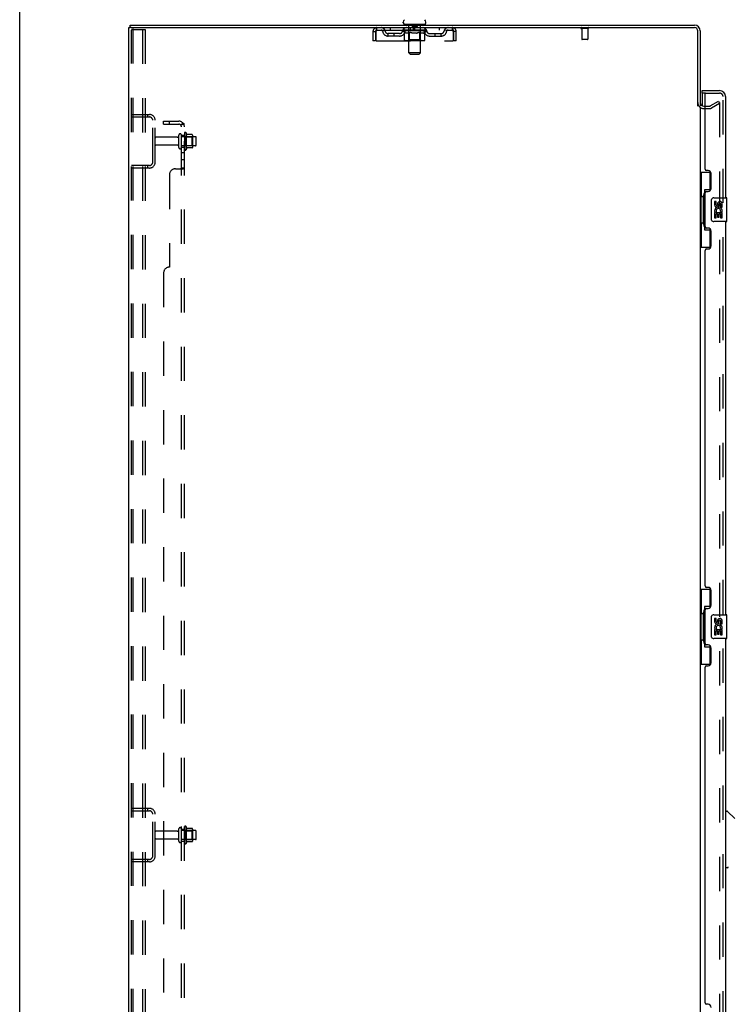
# Model space of a CAD drawing. Header units: inches. Extents: x 0 to 262, y 0 to 169.
# Tile 5 of 74: x 0 to 30, y 80 to 122. Entities that reach past the tile are written whole.
import ezdxf

# ---------------------------------------------------------------- set-up
doc = ezdxf.new("R2010")
doc.units = ezdxf.units.IN
doc.header["$LTSCALE"] = 14.384615
doc.header["$MEASUREMENT"] = 0
doc.linetypes.add('HIDDEN', pattern=[0.2, 0.1, -0.1])
doc.layers.get('0').update_dxf_attribs({"linetype": 'CONTINUOUS'})
for name, color, linetype in [('DEFAULT_2', 8, 'HIDDEN'), ('LEFTHAND_DOOR_ASSEMBLY', 7, 'CONTINUOUS'), ('RIGHTHAND_DOOR_ASSEMBLY', 7, 'CONTINUOUS'), ('SUBPANEL', 7, 'CONTINUOUS'), ('WITNESSMARKS', 7, 'CONTINUOUS')]:
    doc.layers.add(name, color=color, linetype=linetype)

msp = doc.modelspace()

# ---------------------------------------------------------------- linework, layer by layer
at = {"color": 7, "linetype": 'Continuous'}
for p, q in [((0, 0), (0, 169.231)), ((4.641, 121.254), (4.641, 121.358)), ((4.679, 121.254), (4.646, 121.254)), ((16.114, 121.448), (16.114, 121.486)), ((16.152, 121.388), (16.152, 121.358)), ((17.027, 121.388), (16.152, 121.388)), ((17.027, 121.388), (17.027, 121.358)), ((17.064, 121.448), (17.064, 121.486))]:
    msp.add_line(p, q, dxfattribs=at)
at = {"color": 3, "linetype": 'Continuous'}
for p, q in [((4.589, 53.462), (4.589, 121.254)), ((4.589, 121.254), (4.646, 121.254)), ((4.641, 121.358), (28.343, 121.358)), ((4.679, 121.254), (28.343, 121.254)), ((28.485, 117.951), (28.485, 121.112)), ((28.589, 121.112), (28.589, 117.962)), ((28.589, 117.91), (28.589, 56.806)), ((28.732, 117.962), (28.793, 117.962))]:
    msp.add_line(p, q, dxfattribs=at)
at = {"color": 7, "linetype": 'Continuous'}
for centre, radius, start, end in [((16.239, 121.486), 0.125, 126.7414, 180), ((16.939, 121.486), 0.125, 0, 53.2586), ((16.174, 121.448), 0.06, 180, 270), ((17.004, 121.448), 0.06, 270, 360)]:
    msp.add_arc(centre, radius, start, end, dxfattribs=at)
at = {"color": 3, "linetype": 'Continuous'}
for centre, radius, start, end in [((28.343, 121.112), 0.246, 0, 90), ((28.343, 121.112), 0.142, 0, 90), ((28.732, 118.105), 0.142, 180, 270)]:
    msp.add_arc(centre, radius, start, end, dxfattribs=at)
at = {"layer": 'DEFAULT_2', "color": 8, "linetype": 'HIDDEN'}
for p, q in [((4.693, 53.576), (4.693, 121.141)), ((4.788, 121.171), (4.715, 121.171)), ((4.767, 53.576), (4.767, 121.141)), ((4.788, 121.171), (5.269, 121.171)), ((5.165, 121.171), (5.165, 53.546)), ((5.269, 121.171), (5.269, 53.546)), ((15.006, 121.15), (15.006, 121.254)), ((15.006, 121.15), (18.172, 121.15)), ((15.558, 121.254), (15.558, 121.15)), ((16.083, 121.113), (16.083, 121.15)), ((16.163, 121.057), (16.083, 121.113)), ((17.096, 121.113), (16.083, 121.113)), ((16.091, 121.145), (16.091, 121.15)), ((16.098, 121.142), (16.098, 121.145)), ((16.098, 121.142), (17.081, 121.142)), ((16.105, 121.142), (16.105, 121.145)), ((16.106, 121.142), (16.106, 121.145)), ((16.114, 121.145), (16.114, 121.15)), ((16.127, 121.142), (16.127, 121.145)), ((16.128, 121.142), (16.128, 121.145)), ((16.151, 121.145), (16.151, 121.15)), ((16.152, 121.15), (16.152, 121.254)), ((16.163, 121.142), (16.163, 121.145)), ((16.165, 121.142), (16.165, 121.145)), ((16.328, 121.145), (16.167, 121.145)), ((16.202, 121.145), (16.202, 121.15)), ((16.203, 121.142), (16.203, 121.145)), ((16.203, 121.142), (16.203, 121.145)), ((16.206, 121.142), (16.206, 121.145)), ((16.212, 121.142), (16.212, 121.145)), ((16.212, 121.142), (16.212, 121.145)), ((16.214, 121.142), (16.214, 121.145)), ((16.217, 121.142), (16.217, 121.145)), ((16.22, 121.142), (16.22, 121.145)), ((16.232, 121.142), (16.232, 121.145)), ((16.246, 121.142), (16.246, 121.145)), ((16.247, 121.142), (16.247, 121.147)), ((16.263, 121.142), (16.263, 121.145)), ((16.264, 121.145), (16.264, 121.15)), ((16.272, 121.142), (16.272, 121.145)), ((16.275, 121.142), (16.275, 121.145)), ((16.283, 121.142), (16.283, 121.145)), ((16.292, 121.142), (16.292, 121.148)), ((16.304, 121.142), (16.304, 121.145)), ((16.306, 121.142), (16.306, 121.145)), ((16.328, 121.142), (16.328, 121.145)), ((16.332, 121.388), (16.332, 121.358)), ((16.382, 121.145), (16.332, 121.145)), ((16.336, 121.145), (16.336, 121.15)), ((16.339, 120.736), (16.339, 121.11)), ((16.34, 120.198), (16.34, 121.358)), ((16.342, 121.142), (16.342, 121.145)), ((16.346, 121.142), (16.346, 121.145)), ((16.35, 121.142), (16.35, 121.149)), ((16.354, 121.142), (16.354, 121.145)), ((16.362, 121.142), (16.362, 121.145)), ((16.382, 121.142), (16.382, 121.145)), ((16.442, 121.145), (16.394, 121.145)), ((16.411, 121.142), (16.411, 121.145)), ((16.416, 121.145), (16.416, 121.15)), ((16.419, 121.142), (16.419, 121.145)), ((16.421, 121.142), (16.421, 121.15)), ((16.423, 121.142), (16.423, 121.145)), ((16.429, 121.142), (16.429, 121.145)), ((16.442, 121.142), (16.442, 121.145)), ((16.506, 121.145), (16.462, 121.145)), ((16.473, 121.142), (16.473, 121.145)), ((16.484, 121.378), (16.484, 121.298)), ((16.684, 121.288), (16.494, 121.288)), ((16.498, 121.145), (16.589, 121.15)), ((16.502, 121.145), (16.502, 121.15)), ((16.502, 121.145), (16.502, 121.15)), ((16.502, 121.15), (16.502, 121.15)), ((16.502, 121.142), (16.502, 121.145)), ((16.505, 121.142), (16.505, 121.145)), ((16.506, 121.142), (16.506, 121.145)), ((16.506, 121.142), (16.506, 121.145)), ((16.573, 121.145), (16.534, 121.145)), ((16.539, 121.142), (16.539, 121.145)), ((16.573, 121.142), (16.573, 121.145)), ((16.587, 121.145), (16.587, 121.145)), ((16.587, 121.142), (16.587, 121.145)), ((16.587, 121.142), (16.587, 121.145)), ((16.589, 121.145), (16.589, 121.15)), ((16.589, 121.15), (16.681, 121.145)), ((16.592, 121.142), (16.592, 121.145)), ((16.592, 121.142), (16.592, 121.145)), ((16.592, 121.145), (16.592, 121.145)), ((16.606, 121.142), (16.606, 121.145)), ((16.606, 121.145), (16.645, 121.145)), ((16.64, 121.142), (16.64, 121.145)), ((16.673, 121.142), (16.673, 121.145)), ((16.673, 121.142), (16.673, 121.145)), ((16.673, 121.145), (16.717, 121.145)), ((16.674, 121.142), (16.674, 121.145)), ((16.677, 121.145), (16.677, 121.15)), ((16.677, 121.145), (16.677, 121.15)), ((16.677, 121.15), (16.677, 121.15)), ((16.677, 121.142), (16.677, 121.145)), ((16.694, 121.378), (16.694, 121.298)), ((16.706, 121.142), (16.706, 121.145)), ((16.737, 121.142), (16.737, 121.145)), ((16.737, 121.145), (16.785, 121.145)), ((16.75, 121.142), (16.75, 121.145)), ((16.756, 121.142), (16.756, 121.145)), ((16.758, 121.142), (16.758, 121.15)), ((16.76, 121.142), (16.76, 121.145)), ((16.763, 121.145), (16.763, 121.15)), ((16.768, 121.142), (16.768, 121.145)), ((16.797, 121.142), (16.797, 121.145)), ((16.797, 121.145), (16.847, 121.145)), ((16.817, 121.142), (16.817, 121.145)), ((16.825, 121.142), (16.825, 121.145)), ((16.829, 121.142), (16.829, 121.149)), ((16.833, 121.142), (16.833, 121.145)), ((16.837, 121.142), (16.837, 121.145)), ((16.838, 120.198), (16.838, 121.358)), ((16.839, 120.736), (16.839, 121.11)), ((16.843, 121.145), (16.843, 121.15)), ((16.847, 121.388), (16.847, 121.358)), ((16.851, 121.142), (16.851, 121.145)), ((16.851, 121.145), (17.096, 121.145)), ((16.873, 121.142), (16.873, 121.145)), ((16.875, 121.142), (16.875, 121.145)), ((16.887, 121.142), (16.887, 121.148)), ((16.896, 121.142), (16.896, 121.145)), ((16.904, 121.142), (16.904, 121.145)), ((16.907, 121.142), (16.907, 121.145)), ((16.915, 121.145), (16.915, 121.15)), ((16.916, 121.142), (16.916, 121.145)), ((16.932, 121.142), (16.932, 121.147)), ((16.933, 121.142), (16.933, 121.145)), ((16.947, 121.142), (16.947, 121.145)), ((16.959, 121.142), (16.959, 121.145)), ((16.962, 121.142), (16.962, 121.145)), ((16.965, 121.142), (16.965, 121.145)), ((16.967, 121.142), (16.967, 121.145)), ((16.967, 121.142), (16.967, 121.145)), ((16.973, 121.142), (16.973, 121.145)), ((16.976, 121.142), (16.976, 121.145)), ((16.976, 121.142), (16.976, 121.145)), ((16.977, 121.145), (16.977, 121.15)), ((16.999, 121.147), (17.095, 121.148)), ((16.999, 121.145), (16.999, 121.147)), ((17.014, 121.142), (17.014, 121.145)), ((17.016, 121.142), (17.016, 121.145)), ((17.018, 121.059), (17.096, 121.113)), ((17.027, 121.15), (17.027, 121.254)), ((17.028, 121.145), (17.028, 121.15)), ((17.051, 121.142), (17.051, 121.145)), ((17.052, 121.142), (17.052, 121.145)), ((17.065, 121.145), (17.065, 121.15)), ((17.073, 121.142), (17.073, 121.145)), ((17.074, 121.142), (17.074, 121.145)), ((17.081, 121.142), (17.081, 121.145)), ((17.088, 121.145), (17.088, 121.15)), ((17.095, 121.145), (17.095, 121.148)), ((17.096, 121.113), (17.096, 121.145)), ((17.621, 121.254), (17.621, 121.15)), ((18.172, 121.254), (18.172, 121.15)), ((23.877, 121.211), (23.593, 121.211)), ((23.611, 121.211), (23.611, 120.764)), ((23.859, 121.211), (23.859, 120.764)), ((14.839, 121.087), (14.839, 120.692)), ((14.839, 121.087), (14.943, 121.087)), ((14.943, 120.692), (14.839, 120.692)), ((14.943, 121.087), (14.943, 120.692)), ((14.973, 120.692), (14.973, 121.087)), ((14.973, 120.692), (18.205, 120.692)), ((15.475, 120.899), (15.475, 121.003)), ((15.958, 121.003), (15.475, 121.003)), ((15.958, 120.899), (15.475, 120.899)), ((15.725, 120.899), (15.725, 121.003)), ((16.163, 120.733), (16.163, 121.057)), ((16.163, 121.057), (16.174, 121.05)), ((16.185, 121.043), (16.174, 121.05)), ((16.196, 121.037), (16.185, 121.043)), ((16.207, 121.032), (16.196, 121.037)), ((16.984, 120.704), (16.197, 120.704)), ((16.217, 121.027), (16.206, 121.032)), ((16.228, 121.024), (16.217, 121.027)), ((16.311, 121.024), (16.228, 121.024)), ((16.339, 120.736), (16.308, 120.704)), ((16.311, 121.024), (16.322, 121.027)), ((16.333, 121.032), (16.322, 121.027)), ((16.343, 121.037), (16.332, 121.032)), ((16.839, 120.736), (16.339, 120.736)), ((16.354, 121.043), (16.343, 121.037)), ((16.365, 121.05), (16.354, 121.043)), ((16.377, 121.058), (16.365, 121.05)), ((16.377, 120.733), (16.377, 121.058)), ((16.377, 121.058), (16.4, 121.05)), ((16.379, 120.718), (16.378, 120.721)), ((16.381, 120.715), (16.379, 120.718)), ((16.386, 120.707), (16.384, 120.709)), ((16.39, 120.705), (16.388, 120.706)), ((16.392, 120.704), (16.39, 120.705)), ((16.394, 120.704), (16.392, 120.704)), ((16.422, 121.043), (16.399, 121.05)), ((16.445, 121.037), (16.422, 121.043)), ((16.467, 121.032), (16.444, 121.037)), ((16.489, 121.027), (16.466, 121.032)), ((16.51, 121.024), (16.488, 121.027)), ((16.669, 121.024), (16.51, 121.024)), ((16.669, 121.024), (16.691, 121.027)), ((16.713, 121.032), (16.691, 121.027)), ((16.736, 121.037), (16.713, 121.032)), ((16.758, 121.043), (16.735, 121.037)), ((16.781, 121.05), (16.758, 121.043)), ((16.804, 121.058), (16.781, 121.05)), ((16.804, 120.733), (16.804, 121.058)), ((16.804, 121.058), (16.816, 121.05)), ((16.828, 121.043), (16.816, 121.05)), ((16.84, 121.037), (16.828, 121.043)), ((16.851, 121.032), (16.839, 121.037)), ((16.839, 120.736), (16.871, 120.704)), ((16.862, 121.027), (16.851, 121.032)), ((16.874, 121.024), (16.862, 121.027)), ((16.949, 121.024), (16.874, 121.024)), ((16.949, 121.024), (16.96, 121.027)), ((16.972, 121.032), (16.96, 121.027)), ((16.983, 121.037), (16.971, 121.032)), ((16.995, 121.043), (16.983, 121.037)), ((17.006, 121.051), (16.994, 121.043)), ((17.018, 121.059), (17.006, 121.051)), ((17.018, 120.733), (17.018, 121.059)), ((17.221, 121.003), (17.704, 121.003)), ((17.221, 120.899), (17.704, 120.899)), ((17.454, 120.899), (17.454, 121.003)), ((17.704, 120.899), (17.704, 121.003)), ((18.205, 121.087), (18.205, 120.692)), ((18.235, 120.692), (18.235, 121.087)), ((18.339, 121.087), (18.235, 121.087)), ((18.339, 120.692), (18.235, 120.692)), ((18.339, 120.692), (18.339, 121.087)), ((23.849, 120.754), (23.621, 120.754)), ((16.4, 120.138), (16.34, 120.198)), ((16.838, 120.198), (16.34, 120.198)), ((16.4, 120.138), (16.778, 120.138)), ((16.778, 120.138), (16.838, 120.198)), ((28.732, 117.858), (28.994, 117.858)), ((28.793, 117.962), (28.994, 117.962)), ((29.01, 117.967), (29.35, 118.163)), ((29.402, 118.073), (29.062, 117.876)), ((29.35, 118.163), (29.402, 118.073)), ((29.402, 118.093), (29.402, 56.624)), ((4.693, 117.608), (5.447, 117.608)), ((4.693, 117.504), (5.447, 117.504)), ((5.366, 117.608), (5.366, 117.504)), ((5.589, 115.605), (5.589, 117.362)), ((5.693, 115.605), (5.693, 117.362)), ((6.621, 116.648), (5.723, 116.648)), ((6.683, 116.226), (6.683, 116.741)), ((6.793, 116.226), (6.793, 116.741)), ((7.388, 116.671), (6.793, 116.671)), ((6.918, 116.817), (6.918, 116.149)), ((6.938, 116.667), (6.918, 116.687)), ((6.938, 116.667), (6.938, 116.3)), ((6.938, 116.667), (7.234, 116.667)), ((6.988, 116.839), (6.988, 116.127)), ((7.244, 116.761), (7.016, 116.761)), ((7.234, 116.667), (7.254, 116.687)), ((7.234, 116.667), (7.234, 116.3)), ((7.254, 116.739), (7.254, 116.228)), ((7.418, 116.326), (7.418, 116.641)), ((6.621, 116.318), (5.723, 116.318)), ((7.388, 116.296), (6.793, 116.296)), ((6.938, 116.3), (6.918, 116.28)), ((6.938, 116.3), (7.234, 116.3)), ((7.244, 116.206), (7.016, 116.206)), ((7.234, 116.3), (7.254, 116.28)), ((5.447, 115.462), (4.693, 115.462)), ((5.447, 115.358), (4.693, 115.358)), ((5.366, 115.462), (5.366, 115.358)), ((4.693, 88.483), (5.447, 88.483)), ((5.366, 88.483), (5.366, 88.379)), ((4.693, 88.379), (5.447, 88.379)), ((5.589, 86.48), (5.589, 88.237)), ((5.693, 86.48), (5.693, 88.237)), ((6.918, 87.692), (6.918, 87.024)), ((6.988, 87.714), (6.988, 87.002)), ((7.244, 87.636), (7.016, 87.636)), ((6.621, 87.523), (5.723, 87.523)), ((6.683, 87.101), (6.683, 87.616)), ((6.793, 87.101), (6.793, 87.616)), ((7.388, 87.546), (6.793, 87.546)), ((6.938, 87.542), (6.918, 87.562)), ((6.938, 87.542), (6.938, 87.175)), ((6.938, 87.542), (7.234, 87.542)), ((7.234, 87.542), (7.254, 87.562)), ((7.234, 87.542), (7.234, 87.175)), ((7.254, 87.614), (7.254, 87.103)), ((7.418, 87.201), (7.418, 87.516)), ((6.621, 87.193), (5.723, 87.193)), ((7.388, 87.171), (6.793, 87.171)), ((6.938, 87.175), (6.918, 87.155)), ((6.938, 87.175), (7.234, 87.175)), ((7.244, 87.081), (7.016, 87.081)), ((7.234, 87.175), (7.254, 87.155)), ((5.447, 86.337), (4.693, 86.337)), ((5.447, 86.233), (4.693, 86.233)), ((5.366, 86.337), (5.366, 86.233))]:
    msp.add_line(p, q, dxfattribs=at)
for points in [[(4.715, 121.171), (4.709, 121.169), (4.704, 121.167), (4.7, 121.162), (4.696, 121.156), (4.694, 121.149), (4.693, 121.141)], [(4.788, 121.171), (4.783, 121.169), (4.778, 121.167), (4.773, 121.162), (4.77, 121.156), (4.768, 121.149), (4.767, 121.141)], [(14.973, 121.087), (14.976, 121.106), (14.978, 121.124), (14.981, 121.142), (14.983, 121.16), (14.985, 121.176), (14.988, 121.191), (14.99, 121.205), (14.992, 121.218), (14.995, 121.229), (14.997, 121.238), (14.999, 121.245), (15.002, 121.25), (15.004, 121.253), (15.006, 121.254)], [(14.973, 121.087), (14.976, 121.094), (14.978, 121.101), (14.981, 121.108), (14.983, 121.114), (14.985, 121.121), (14.988, 121.126), (14.99, 121.132), (14.992, 121.136), (14.995, 121.14), (14.997, 121.144), (14.999, 121.147), (15.002, 121.149), (15.004, 121.15), (15.006, 121.15)], [(18.172, 121.254), (18.175, 121.253), (18.177, 121.25), (18.18, 121.245), (18.182, 121.238), (18.184, 121.229), (18.187, 121.218), (18.189, 121.205), (18.191, 121.191), (18.194, 121.176), (18.196, 121.16), (18.198, 121.142), (18.201, 121.124), (18.203, 121.106), (18.205, 121.087)], [(18.172, 121.15), (18.175, 121.15), (18.177, 121.149), (18.18, 121.147), (18.182, 121.144), (18.184, 121.14), (18.187, 121.136), (18.189, 121.132), (18.191, 121.126), (18.194, 121.121), (18.196, 121.114), (18.198, 121.108), (18.201, 121.101), (18.203, 121.094), (18.205, 121.087)], [(16.197, 120.704), (16.193, 120.704), (16.189, 120.705), (16.185, 120.706), (16.181, 120.707), (16.177, 120.709), (16.174, 120.712), (16.171, 120.715), (16.168, 120.718), (16.166, 120.721), (16.164, 120.725), (16.163, 120.729), (16.163, 120.733)], [(16.377, 120.725), (16.377, 120.729), (16.377, 120.733)], [(16.378, 120.721), (16.377, 120.725), (16.377, 120.729), (16.377, 120.733)], [(16.388, 120.706), (16.386, 120.707), (16.384, 120.709), (16.382, 120.712), (16.381, 120.715)], [(16.787, 120.704), (16.789, 120.704), (16.791, 120.705), (16.793, 120.706), (16.795, 120.707), (16.797, 120.709), (16.799, 120.712), (16.8, 120.715), (16.802, 120.718), (16.803, 120.721), (16.804, 120.725), (16.804, 120.729), (16.804, 120.733)], [(16.984, 120.704), (16.988, 120.704), (16.992, 120.705), (16.996, 120.706), (17, 120.707), (17.004, 120.709), (17.007, 120.712), (17.01, 120.715), (17.013, 120.718), (17.015, 120.721), (17.017, 120.725), (17.018, 120.729), (17.018, 120.733)], [(29.385, 118.113), (29.384, 118.113), (29.383, 118.112), (29.381, 118.112), (29.379, 118.111), (29.377, 118.11)], [(29.388, 118.112), (29.386, 118.112), (29.385, 118.113)], [(29.388, 118.112), (29.39, 118.112), (29.392, 118.111), (29.394, 118.11), (29.395, 118.108), (29.397, 118.107), (29.398, 118.105), (29.399, 118.103), (29.4, 118.101), (29.401, 118.099), (29.402, 118.097), (29.402, 118.095), (29.402, 118.093)]]:
    msp.add_lwpolyline(points, dxfattribs=at)
for centre, radius, start, end in [((15.006, 121.087), 0.167, 90, 180), ((15.006, 121.087), 0.063, 90, 180), ((15.186, 121.087), 0.167, 8.0716, 90), ((15.186, 121.088), 0.0625, 7.9863, 90), ((15.475, 121.128), 0.125, 188.0716, 270), ((15.958, 121.128), 0.125, 270, 351.9284), ((16.247, 121.087), 0.167, 90, 171.9284), ((16.247, 121.088), 0.0625, 90, 172.0137), ((16.308, 121.11), 0.0318, 0, 90), ((16.31, 121.358), 0.03, 0, 90), ((16.474, 121.378), 0.01, 0, 90), ((16.494, 121.298), 0.01, 180, 270), ((16.684, 121.298), 0.01, 270, 360), ((16.704, 121.378), 0.01, 90, 180), ((16.868, 121.358), 0.03, 90, 180), ((16.871, 121.11), 0.0318, 90, 180), ((16.932, 121.087), 0.167, 8.0716, 90), ((16.932, 121.088), 0.0625, 7.9863, 90), ((17.221, 121.128), 0.125, 188.0716, 270), ((17.704, 121.128), 0.125, 270, 351.9284), ((17.993, 121.087), 0.167, 90, 171.9284), ((17.993, 121.088), 0.0625, 90, 172.0137), ((18.172, 121.087), 0.167, 0, 90), ((18.172, 121.087), 0.063, 0, 90), ((23.593, 121.233), 0.0215, 90, 270), ((23.877, 121.233), 0.0215, 270, 90), ((15.475, 121.128), 0.229, 187.9863, 270), ((15.958, 121.128), 0.229, 270, 352.0137), ((17.221, 121.128), 0.229, 187.9863, 270), ((17.704, 121.128), 0.229, 270, 352.0137), ((23.621, 120.764), 0.01, 180, 270), ((23.849, 120.764), 0.01, 270, 360), ((28.732, 118.105), 0.246, 180, 270), ((28.994, 117.995), 0.033, 270, 300), ((28.994, 117.995), 0.137, 270, 300), ((5.447, 117.362), 0.246, 0, 90), ((5.447, 117.362), 0.142, 0, 90), ((5.723, 116.618), 0.03, 90, 180), ((6.621, 116.711), 0.0625, 270, 360), ((6.738, 116.741), 0.055, 360, 180), ((6.957, 116.817), 0.0384, 34.4497, 180), ((6.388, 116.483), 0.698, 23.9679, 30.6631), ((7.035, 116.771), 0.01, 203.9679, 270), ((7.244, 116.751), 0.01, 5.1938, 90), ((7.113, 116.739), 0.141, 0, 5.2081), ((7.388, 116.641), 0.03, 360, 90), ((5.723, 116.348), 0.03, 180, 270), ((6.621, 116.256), 0.0625, 0, 90), ((6.738, 116.226), 0.055, 180, 0), ((6.957, 116.149), 0.0384, 180, 325.5503), ((6.388, 116.483), 0.698, 329.3369, 336.0321), ((7.035, 116.196), 0.01, 90, 156.0321), ((7.244, 116.216), 0.01, 270, 354.8062), ((7.113, 116.228), 0.141, 354.7919, 360), ((7.388, 116.326), 0.03, 270, 0), ((5.447, 115.605), 0.246, 270, 360), ((5.447, 115.605), 0.142, 270, 360), ((5.447, 88.237), 0.246, 0, 90), ((5.447, 88.237), 0.142, 0, 90), ((6.738, 87.616), 0.055, 360, 180), ((6.957, 87.692), 0.0384, 34.4497, 180), ((6.388, 87.358), 0.698, 23.9679, 30.6631), ((7.035, 87.646), 0.01, 203.9679, 270), ((7.244, 87.626), 0.01, 5.1938, 90), ((7.113, 87.614), 0.141, 0, 5.2081), ((5.723, 87.493), 0.03, 90, 180), ((5.723, 87.223), 0.03, 180, 270), ((6.621, 87.586), 0.0625, 270, 360), ((7.388, 87.516), 0.03, 360, 90), ((6.621, 87.131), 0.0625, 0, 90), ((6.738, 87.101), 0.055, 180, 0), ((6.957, 87.024), 0.0384, 180, 325.5503), ((6.388, 87.358), 0.698, 329.3369, 336.0321), ((7.035, 87.071), 0.01, 90, 156.0321), ((7.244, 87.091), 0.01, 270, 354.8062), ((7.113, 87.103), 0.141, 354.7919, 360), ((7.388, 87.201), 0.03, 270, 0), ((5.447, 86.48), 0.246, 270, 360), ((5.447, 86.48), 0.142, 270, 360)]:
    msp.add_arc(centre, radius, start, end, dxfattribs=at)
for centre, major_axis, ratio, start_param, end_param in [((16.589, 121.15), (0.506, 0.005), 0.05963, 2.96643, 3.140963), ((16.067, 121.141), (0.158, 0), 0.060556, 0.430652, 1.470503), ((16.589, 121.15), (0.506, 0), 0.060556, -3.141593, -2.96706), ((16.067, 121.135), (0.158, 0.002), 0.05963, 1.376596, 1.469874), ((16.589, 121.15), (0.506, 0.011), 0.05688, 2.791345, 2.965878), ((16.103, 121.141), (0.158, -0.002), 0.05963, 0.605815, 1.645666), ((16.048, 121.141), (0.158, 0.002), 0.05963, 0.25549, 1.295341), ((16.589, 121.15), (0.506, -0.005), 0.05963, -2.96643, -2.791898), ((16.103, 121.135), (0.158, 0), 0.060556, 1.551758, 1.645036), ((16.048, 121.135), (0.158, 0.003), 0.05688, 1.20151, 1.294789), ((16.104, 121.137), (0.131, 0.001), 0.05963, 1.065228, 1.614276), ((16.088, 121.137), (0.131, 0.003), 0.05688, 0.890143, 1.43919), ((16.134, 121.137), (0.131, 0), 0.060556, 1.240391, 1.789438), ((16.589, 121.15), (0.506, 0.015), 0.052395, 2.616403, 2.790936), ((16.153, 121.141), (0.158, -0.003), 0.05688, 0.7809, 1.820751), ((16.045, 121.141), (0.158, 0.003), 0.05688, 0.080405, 1.120256), ((16.589, 121.15), (0.506, -0.011), 0.05688, -2.791345, -2.616812), ((16.153, 121.135), (0.158, -0.002), 0.05963, 1.72692, 1.820198), ((16.045, 121.135), (0.158, 0.005), 0.052395, 1.026568, 1.119847), ((16.087, 121.137), (0.131, 0.004), 0.052395, 0.715201, 1.264248), ((16.179, 121.137), (0.131, -0.001), 0.05963, 1.415553, 1.9646), ((16.589, 121.15), (0.506, 0.02), 0.046319, 2.441654, 2.616187), ((16.216, 121.141), (0.158, -0.005), 0.052395, 0.955842, 1.995693), ((16.059, 121.141), (0.158, 0.005), 0.052395, -0.094537, 0.945314), ((16.589, 121.15), (0.506, -0.015), 0.052395, -2.616403, -2.44187), ((16.216, 121.135), (0.158, -0.003), 0.05688, 1.902006, 1.995284), ((16.059, 121.135), (0.158, 0.006), 0.046319, 0.851819, 0.945098), ((16.102, 121.137), (0.131, 0.005), 0.046319, 0.540452, 1.089499), ((16.235, 121.137), (0.131, -0.003), 0.05688, 1.590638, 2.139686), ((16.589, 121.15), (0.506, 0.024), 0.038841, 2.267123, 2.441656), ((16.291, 121.141), (0.158, -0.006), 0.046319, 1.130591, 2.170442), ((16.088, 121.141), (0.158, 0.006), 0.046319, -0.269286, 0.770565), ((16.589, 121.15), (0.506, -0.02), 0.046319, -2.441654, -2.267121), ((16.291, 121.135), (0.158, -0.005), 0.052395, 2.076947, 2.170226), ((16.088, 121.135), (0.158, 0.007), 0.038841, 0.677289, 0.770567), ((16.132, 121.137), (0.131, 0.006), 0.038841, 0.365921, 0.914969), ((16.303, 121.137), (0.131, -0.004), 0.052395, 1.76558, 2.314627), ((16.589, 121.15), (0.506, 0.027), 0.030195, 2.09281, 2.267343), ((16.375, 121.141), (0.158, -0.007), 0.038841, 1.305122, 2.344973), ((16.133, 121.141), (0.158, 0.007), 0.038841, -0.443817, 0.596034), ((16.589, 121.15), (0.506, -0.024), 0.038841, -2.267123, -2.092591), ((16.375, 121.135), (0.158, -0.006), 0.046319, 2.251696, 2.344975), ((16.133, 121.135), (0.158, 0.008), 0.030195, 0.502975, 0.596254), ((16.175, 121.137), (0.131, 0.007), 0.030195, 0.191608, 0.740655), ((16.379, 121.137), (0.131, -0.005), 0.046319, 1.940329, 2.489376), ((16.192, 121.141), (0.158, 0.008), 0.030195, -0.61813, 0.421721), ((16.465, 121.141), (0.158, -0.008), 0.030195, 1.479435, 2.519286), ((16.589, 121.15), (0.506, 0.029), 0.020645, 1.918687, 2.09322), ((16.589, 121.15), (0.506, -0.027), 0.030195, -2.09281, -1.918277), ((16.465, 121.135), (0.158, -0.007), 0.038841, 2.426227, 2.519505), ((16.192, 121.135), (0.158, 0.009), 0.020645, 0.328852, 0.422131), ((16.231, 121.137), (0.131, 0.007), 0.020645, 0.017485, 0.566532), ((16.462, 121.137), (0.131, -0.006), 0.038841, 2.11486, 2.663907), ((16.263, 121.141), (0.158, 0.009), 0.020645, -0.792253, 0.247598), ((16.559, 121.141), (0.158, -0.009), 0.020645, 1.653558, 2.693409), ((16.589, 121.15), (0.506, 0.03), 0.010478, 1.744704, 1.919237), ((16.589, 121.15), (0.506, -0.029), 0.020645, -1.918687, -1.744154), ((16.559, 121.135), (0.158, -0.008), 0.030195, 2.60054, 2.693819), ((16.263, 121.135), (0.158, 0.009), 0.010478, 0.154869, 0.248148), ((16.298, 121.137), (0.131, 0.008), 0.010478, 6.126688, 6.675735), ((16.549, 121.137), (0.131, -0.007), 0.030195, 2.289173, 2.83822), ((16.344, 121.141), (0.158, 0.009), 0.010478, -0.966236, -0.000846), ((16.654, 121.141), (0.158, -0.009), 0.010478, 1.827541, 2.867392), ((16.589, 121.15), (0.506, -0.03), 0.010478, -1.744704, -1.570171), ((16.654, 121.135), (0.158, -0.009), 0.020645, 2.774664, 2.867942), ((16.636, 121.137), (0.131, -0.007), 0.020645, 2.463296, 3.012344), ((16.525, 121.141), (0.158, 0.009), 0.010478, 0.274201, 1.314052), ((16.456, 121.137), (0.131, 0.008), 0.010478, -0.000483, 0.504314), ((16.432, 121.135), (0.158, 0.009), 0.010478, 0.099668, 0.192946), ((16.589, 121.15), (0.506, 0.03), 0.010478, -1.571421, -1.396888), ((16.747, 121.135), (0.158, -0.009), 0.010478, 2.948646, 3.041925), ((16.723, 121.137), (0.131, -0.008), 0.010478, 2.637279, 3.142076), ((16.62, 121.141), (0.158, 0.009), 0.020645, 0.448184, 1.488034), ((16.543, 121.137), (0.131, 0.007), 0.020645, 0.129249, 0.678296), ((16.525, 121.135), (0.158, 0.009), 0.020645, 0.273651, 0.366929), ((16.835, 121.141), (0.158, -0.009), 0.010478, -3.140747, -2.175357), ((16.589, 121.15), (0.506, 0.029), 0.020645, -1.397439, -1.222906), ((16.589, 121.15), (0.506, -0.03), 0.010478, 1.222355, 1.396888), ((16.714, 121.141), (0.158, 0.008), 0.030195, 0.622307, 1.662158), ((16.63, 121.137), (0.131, 0.007), 0.030195, 0.303372, 0.852419), ((16.881, 121.137), (0.131, -0.008), 0.010478, 2.749043, 3.29809), ((16.916, 121.141), (0.158, -0.009), 0.020645, 2.893995, 3.933846), ((16.62, 121.135), (0.158, 0.008), 0.030195, 0.447774, 0.541052), ((16.916, 121.135), (0.158, -0.009), 0.010478, 2.893445, 2.986723), ((16.804, 121.141), (0.158, 0.007), 0.038841, 0.79662, 1.836471), ((16.589, 121.15), (0.506, 0.027), 0.030195, -1.223315, -1.048783), ((16.589, 121.15), (0.506, -0.029), 0.020645, 1.048373, 1.222906), ((16.717, 121.137), (0.131, 0.006), 0.038841, 0.477686, 1.026733), ((16.948, 121.137), (0.131, -0.007), 0.020645, 2.57506, 3.124108), ((16.987, 121.141), (0.158, -0.008), 0.030195, 2.719872, 3.759723), ((16.888, 121.141), (0.158, 0.006), 0.046319, 0.971151, 2.011002), ((16.714, 121.135), (0.158, 0.007), 0.038841, 0.622087, 0.715366), ((16.987, 121.135), (0.158, -0.009), 0.020645, 2.719462, 2.812741), ((16.589, 121.15), (0.506, 0.024), 0.038841, -1.049002, -0.874469), ((16.589, 121.15), (0.506, -0.027), 0.030195, 0.87425, 1.048783), ((16.8, 121.137), (0.131, 0.005), 0.046319, 0.652216, 1.201263), ((16.963, 121.141), (0.158, 0.005), 0.052395, 1.1459, 2.185751), ((17.004, 121.137), (0.131, -0.007), 0.030195, 2.400937, 2.949985), ((17.046, 121.141), (0.158, -0.007), 0.038841, 2.545558, 3.585409), ((16.876, 121.137), (0.131, 0.004), 0.052395, 0.826965, 1.376012), ((16.804, 121.135), (0.158, 0.006), 0.046319, 0.796618, 0.889896), ((17.046, 121.135), (0.158, -0.008), 0.030195, 2.545339, 2.638617), ((17.026, 121.141), (0.158, 0.003), 0.05688, 1.320842, 2.360692), ((16.589, 121.15), (0.506, 0.02), 0.046319, -0.874471, -0.699939), ((16.589, 121.15), (0.506, -0.024), 0.038841, 0.699936, 0.874469), ((17.091, 121.141), (0.158, -0.006), 0.046319, 2.371028, 3.410879), ((17.047, 121.137), (0.131, -0.006), 0.038841, 2.226624, 2.775671), ((17.076, 121.141), (0.158, 0.002), 0.05963, 1.495927, 2.535778), ((16.944, 121.137), (0.131, 0.003), 0.05688, 1.001907, 1.550954), ((17.12, 121.141), (0.158, -0.005), 0.052395, 2.196279, 3.23613), ((17.077, 121.137), (0.131, -0.005), 0.046319, 2.052093, 2.601141), ((16.888, 121.135), (0.158, 0.005), 0.052395, 0.971367, 1.064645), ((17.091, 121.135), (0.158, -0.007), 0.038841, 2.371026, 2.464304), ((17.112, 121.141), (0.158, 0), 0.060556, 2.364024, 2.71094), ((17.134, 121.141), (0.158, -0.003), 0.05688, 2.021337, 3.061188), ((16.589, 121.15), (0.506, 0.015), 0.052395, -0.699723, -0.52519), ((16.589, 121.15), (0.506, -0.02), 0.046319, 0.525406, 0.699939), ((17.131, 121.141), (0.158, -0.002), 0.05963, 1.846251, 2.886102), ((17, 121.137), (0.131, 0.001), 0.05963, 1.176993, 1.72604), ((17.092, 121.137), (0.131, -0.004), 0.052395, 1.877344, 2.426392), ((17.045, 121.137), (0.131, 0), 0.060556, 1.352155, 1.901202), ((17.091, 121.137), (0.131, -0.003), 0.05688, 1.702402, 2.25145), ((17.075, 121.137), (0.131, -0.001), 0.05963, 1.527317, 2.076364), ((16.963, 121.135), (0.158, 0.003), 0.05688, 1.146309, 1.239587), ((17.12, 121.135), (0.158, -0.006), 0.046319, 2.196495, 2.289773), ((16.589, 121.15), (0.506, 0.011), 0.05688, -0.524781, -0.350248), ((16.589, 121.15), (0.506, -0.015), 0.052395, 0.350657, 0.52519), ((17.112, 121.135), (0.158, -0.002), 0.05963, 1.764997, 1.971333), ((17.026, 121.135), (0.158, 0.002), 0.05963, 1.321394, 1.414673), ((17.134, 121.135), (0.158, -0.005), 0.052395, 2.021746, 2.115024), ((16.589, 121.15), (0.506, 0.005), 0.05963, -0.349695, -0.175162), ((16.589, 121.15), (0.506, -0.011), 0.05688, 0.175715, 0.350248), ((17.076, 121.135), (0.158, 0), 0.060556, 1.496556, 1.589835), ((17.131, 121.135), (0.158, -0.003), 0.05688, 1.846804, 1.940083), ((16.589, 121.15), (0.506, -0.005), 0.05963, 6.27665, 6.458348), ((16.589, 121.15), (0.506, 0), 0.060556, -0.174533, -0.058352)]:
    msp.add_ellipse(centre, major_axis=major_axis, ratio=ratio, start_param=start_param, end_param=end_param, dxfattribs=at)
at = {"layer": 'LEFTHAND_DOOR_ASSEMBLY', "color": 7, "linetype": 'Continuous'}
for p, q in [((28.668, 118.504), (28.668, 118.608)), ((28.813, 118.504), (28.668, 118.504)), ((28.668, 118.484), (28.668, 117.977)), ((28.589, 115.183), (29.03, 115.183)), ((28.628, 115.183), (28.628, 114.158)), ((28.993, 115.183), (28.993, 114.403)), ((28.607, 114.158), (28.607, 113.058)), ((28.607, 114.158), (28.729, 114.158)), ((28.729, 114.188), (28.729, 114.209)), ((28.729, 113.058), (28.729, 114.158)), ((28.766, 114.448), (28.766, 112.768)), ((28.993, 114.448), (28.766, 114.448)), ((29.152, 114.108), (29.692, 114.108)), ((29.707, 113.123), (29.707, 114.093)), ((29.053, 113.208), (29.053, 114.008)), ((29.19, 113.954), (29.19, 113.818)), ((29.253, 113.954), (29.19, 113.954)), ((29.253, 113.818), (29.253, 113.954)), ((29.318, 113.88), (29.318, 113.811)), ((29.379, 113.818), (29.379, 113.86)), ((29.442, 113.86), (29.442, 113.723)), ((29.442, 113.723), (29.505, 113.723)), ((29.505, 113.723), (29.505, 113.86)), ((29.19, 113.493), (29.19, 113.262)), ((29.208, 113.493), (29.19, 113.493)), ((29.19, 113.262), (29.253, 113.262)), ((29.243, 113.493), (29.27, 113.512)), ((29.243, 113.493), (29.505, 113.493)), ((29.253, 113.262), (29.253, 113.43)), ((29.253, 113.43), (29.318, 113.43)), ((29.318, 113.43), (29.318, 113.294)), ((29.318, 113.294), (29.379, 113.294)), ((29.379, 113.294), (29.379, 113.43)), ((29.379, 113.43), (29.442, 113.43)), ((29.434, 113.529), (29.492, 113.504)), ((29.442, 113.43), (29.442, 113.262)), ((29.442, 113.262), (29.505, 113.262)), ((29.505, 113.262), (29.505, 113.493)), ((28.607, 113.058), (28.729, 113.058)), ((28.628, 113.058), (28.628, 112.033)), ((28.729, 113.007), (28.729, 113.028)), ((29.692, 113.108), (29.152, 113.108)), ((28.766, 112.768), (28.993, 112.768)), ((28.993, 112.813), (28.993, 112.033)), ((28.589, 112.033), (29.03, 112.033)), ((28.589, 97.683), (29.03, 97.683)), ((28.628, 97.683), (28.628, 96.658)), ((28.993, 97.683), (28.993, 96.903)), ((28.766, 96.948), (28.766, 95.268)), ((28.993, 96.948), (28.766, 96.948)), ((28.607, 96.658), (28.607, 95.558)), ((28.607, 96.658), (28.729, 96.658)), ((28.729, 96.688), (28.729, 96.709)), ((28.729, 95.558), (28.729, 96.658)), ((29.053, 95.708), (29.053, 96.508)), ((29.152, 96.608), (29.692, 96.608)), ((29.253, 96.454), (29.19, 96.454)), ((29.19, 96.454), (29.19, 96.318)), ((29.253, 96.318), (29.253, 96.454)), ((29.318, 96.38), (29.318, 96.311)), ((29.379, 96.318), (29.379, 96.36)), ((29.442, 96.36), (29.442, 96.223)), ((29.505, 96.223), (29.505, 96.36)), ((29.707, 95.623), (29.707, 96.593)), ((29.208, 95.993), (29.19, 95.993)), ((29.19, 95.993), (29.19, 95.762)), ((29.243, 95.993), (29.27, 96.012)), ((29.243, 95.993), (29.505, 95.993)), ((29.253, 95.93), (29.318, 95.93)), ((29.253, 95.762), (29.253, 95.93)), ((29.318, 95.93), (29.318, 95.794)), ((29.379, 95.93), (29.442, 95.93)), ((29.379, 95.794), (29.379, 95.93)), ((29.434, 96.029), (29.492, 96.004)), ((29.442, 96.223), (29.505, 96.223)), ((29.442, 95.93), (29.442, 95.762)), ((29.505, 95.762), (29.505, 95.993)), ((28.607, 95.558), (28.729, 95.558)), ((28.628, 95.558), (28.628, 94.533)), ((28.729, 95.507), (28.729, 95.528)), ((29.692, 95.608), (29.152, 95.608)), ((29.19, 95.762), (29.253, 95.762)), ((29.318, 95.794), (29.379, 95.794)), ((29.442, 95.762), (29.505, 95.762)), ((28.766, 95.268), (28.993, 95.268)), ((28.993, 95.313), (28.993, 94.533)), ((28.589, 94.533), (29.03, 94.533)), ((29.647, 88.362), (29.71, 88.362)), ((30.035, 88.053), (29.738, 88.351)), ((29.726, 85.98), (29.647, 85.98))]:
    msp.add_line(p, q, dxfattribs=at)
at = {"layer": 'LEFTHAND_DOOR_ASSEMBLY', "color": 3, "linetype": 'Continuous'}
for p, q in [((28.668, 118.608), (29.401, 118.608)), ((28.793, 115.316), (28.793, 118.484)), ((29.647, 118.362), (29.647, 114.108)), ((28.913, 115.256), (28.853, 115.256)), ((29.043, 114.506), (29.043, 115.126)), ((28.793, 112.901), (28.793, 114.316)), ((28.853, 114.376), (28.913, 114.376)), ((28.913, 112.841), (28.853, 112.841)), ((29.647, 113.108), (29.647, 96.608)), ((29.043, 112.091), (29.043, 112.711)), ((28.793, 97.816), (28.793, 111.901)), ((28.853, 111.961), (28.913, 111.961)), ((28.913, 97.756), (28.853, 97.756)), ((29.043, 97.006), (29.043, 97.626)), ((28.793, 95.401), (28.793, 96.816)), ((28.853, 96.876), (28.913, 96.876)), ((29.647, 95.608), (29.647, 79.108)), ((28.913, 95.341), (28.853, 95.341)), ((29.043, 94.591), (29.043, 95.211)), ((28.793, 80.316), (28.793, 94.401)), ((28.853, 94.461), (28.913, 94.461)), ((28.913, 80.256), (28.853, 80.256))]:
    msp.add_line(p, q, dxfattribs=at)
at = {"layer": 'LEFTHAND_DOOR_ASSEMBLY', "color": 8, "linetype": 'HIDDEN'}
for p, q in [((28.813, 118.504), (29.401, 118.504)), ((29.543, 56.355), (29.543, 118.362))]:
    msp.add_line(p, q, dxfattribs=at)
at = {"layer": 'LEFTHAND_DOOR_ASSEMBLY', "color": 7, "linetype": 'Continuous'}
for points in [[(28.766, 114.424), (28.767, 114.421), (28.767, 114.417), (28.768, 114.413), (28.769, 114.409), (28.771, 114.404), (28.773, 114.399), (28.776, 114.394), (28.779, 114.388), (28.782, 114.381), (28.786, 114.374), (28.79, 114.367), (28.795, 114.359), (28.8, 114.351), (28.802, 114.347)], [(29.053, 114.008), (29.053, 114.014), (29.053, 114.021), (29.054, 114.027), (29.056, 114.033), (29.057, 114.039), (29.059, 114.044)], [(28.802, 112.869), (28.8, 112.866), (28.795, 112.857), (28.79, 112.849), (28.786, 112.842), (28.782, 112.835), (28.779, 112.829), (28.776, 112.823), (28.773, 112.817), (28.771, 112.812), (28.769, 112.807), (28.768, 112.803), (28.767, 112.799), (28.767, 112.795), (28.766, 112.792)], [(29.059, 113.172), (29.057, 113.178), (29.056, 113.184), (29.054, 113.189), (29.053, 113.196), (29.053, 113.202), (29.053, 113.208)], [(28.766, 96.924), (28.767, 96.921), (28.767, 96.917), (28.768, 96.913), (28.769, 96.909), (28.771, 96.904), (28.773, 96.899), (28.776, 96.894), (28.779, 96.888), (28.782, 96.881), (28.786, 96.874), (28.79, 96.867), (28.795, 96.859), (28.8, 96.851), (28.802, 96.847)], [(29.053, 96.508), (29.053, 96.514), (29.053, 96.521), (29.054, 96.527), (29.056, 96.533), (29.057, 96.539), (29.059, 96.544)], [(29.059, 95.672), (29.057, 95.678), (29.056, 95.684), (29.054, 95.689), (29.053, 95.696), (29.053, 95.702), (29.053, 95.708)], [(28.802, 95.369), (28.8, 95.366), (28.795, 95.357), (28.79, 95.349), (28.786, 95.342), (28.782, 95.335), (28.779, 95.329), (28.776, 95.323), (28.773, 95.317), (28.771, 95.312), (28.769, 95.307), (28.768, 95.303), (28.767, 95.299), (28.767, 95.295), (28.766, 95.292)]]:
    msp.add_lwpolyline(points, dxfattribs=at)
for centre, radius, start, end in [((28.688, 118.484), 0.02, 90, 180), ((29.152, 114.008), 0.1, 90, 158.7946), ((29.692, 114.093), 0.015, 0, 90), ((29.284, 113.818), 0.0943, 180, 360), ((29.347, 113.566), 0.157, 336.5966, 161.8791), ((29.284, 113.818), 0.0314, 180, 261.2295), ((29.347, 113.566), 0.0943, 336.5966, 215.1122), ((29.284, 113.822), 0.0362, 263.4285, 341.7628), ((29.41, 113.86), 0.0943, 68.6999, 167.4338), ((29.41, 113.86), 0.0314, 0, 180.0485), ((29.41, 113.86), 0.0943, 0, 68.6704), ((29.344, 113.566), 0.154, 161.4199, 206.1963), ((29.347, 113.566), 0.157, 205.737, 207.8532), ((29.152, 113.208), 0.1, 201.205, 270), ((29.692, 113.123), 0.015, 270, 360), ((29.152, 96.508), 0.1, 90, 158.7946), ((29.284, 96.318), 0.0943, 180, 360), ((29.284, 96.318), 0.0314, 180, 261.2295), ((29.284, 96.322), 0.0362, 263.4285, 341.7628), ((29.41, 96.36), 0.0943, 68.6999, 167.4338), ((29.41, 96.36), 0.0314, 0, 180.0485), ((29.41, 96.36), 0.0943, 0, 68.6704), ((29.692, 96.593), 0.015, 0, 90), ((29.344, 96.066), 0.154, 161.4199, 206.1963), ((29.347, 96.066), 0.157, 336.5966, 161.8791), ((29.347, 96.066), 0.157, 205.737, 207.8532), ((29.347, 96.066), 0.0943, 336.5966, 215.1122), ((29.152, 95.708), 0.1, 201.205, 270), ((29.692, 95.623), 0.015, 270, 360), ((29.71, 88.323), 0.0394, 45, 90), ((29.726, 86.02), 0.0394, 270, 360)]:
    msp.add_arc(centre, radius, start, end, dxfattribs=at)
at = {"layer": 'LEFTHAND_DOOR_ASSEMBLY', "color": 3, "linetype": 'Continuous'}
for centre, radius, start, end in [((28.813, 118.484), 0.02, 90, 180), ((29.401, 118.362), 0.246, 0, 90), ((28.853, 115.316), 0.06, 180, 270), ((28.913, 115.126), 0.13, 0, 90), ((28.913, 114.506), 0.13, 270, 360), ((28.853, 114.316), 0.06, 90, 180), ((28.853, 112.901), 0.06, 180, 270), ((28.913, 112.711), 0.13, 0, 90), ((28.913, 112.091), 0.13, 270, 360), ((28.853, 111.901), 0.06, 90, 180), ((28.853, 97.816), 0.06, 180, 270), ((28.913, 97.626), 0.13, 0, 90), ((28.853, 96.816), 0.06, 90, 180), ((28.913, 97.006), 0.13, 270, 360), ((28.853, 95.401), 0.06, 180, 270), ((28.913, 95.211), 0.13, 0, 90), ((28.853, 94.401), 0.06, 90, 180), ((28.913, 94.591), 0.13, 270, 360), ((28.853, 80.316), 0.06, 180, 270), ((28.913, 80.126), 0.13, 0, 90)]:
    msp.add_arc(centre, radius, start, end, dxfattribs=at)
at = {"layer": 'LEFTHAND_DOOR_ASSEMBLY', "color": 8, "linetype": 'HIDDEN'}
msp.add_arc((29.401, 118.362), 0.142, 0, 90, dxfattribs=at)
at = {"layer": 'LEFTHAND_DOOR_ASSEMBLY', "color": 7, "linetype": 'Continuous'}
for centre, start_param, end_param in [((28.834, 114.199), 0.699287, 1.51401), ((28.834, 114.199), -4.655602, -3.84088), ((28.834, 113.018), 0.699287, 1.51401), ((28.834, 113.018), -4.655602, -3.84088), ((28.834, 96.699), 0.699287, 1.51401), ((28.834, 96.699), -4.655602, -3.84088), ((28.834, 95.518), 0.699287, 1.51401), ((28.834, 95.518), -4.655602, -3.84088)]:
    msp.add_ellipse(centre, major_axis=(0, 0.18), ratio=0.579493, start_param=start_param, end_param=end_param, dxfattribs=at)
at = {"layer": 'RIGHTHAND_DOOR_ASSEMBLY', "color": 8, "linetype": 'HIDDEN'}
for p, q in [((28.813, 118.504), (29.401, 118.504)), ((29.543, 56.355), (29.543, 118.362))]:
    msp.add_line(p, q, dxfattribs=at)
msp.add_arc((29.401, 118.362), 0.142, 0, 90, dxfattribs=at)
at = {"layer": 'SUBPANEL', "color": 8, "linetype": 'HIDDEN'}
for p, q in [((6.043, 117.202), (6.043, 117.327)), ((6.043, 117.327), (6.681, 117.327)), ((6.043, 117.202), (6.681, 117.202)), ((6.293, 117.202), (6.293, 117.327)), ((6.865, 117.24), (6.768, 117.161)), ((6.793, 57.514), (6.793, 117.202)), ((6.793, 117.202), (6.918, 117.202)), ((6.918, 57.514), (6.918, 117.202)), ((6.793, 116.733), (6.918, 116.733)), ((6.793, 116.233), (6.918, 116.233)), ((6.793, 116.005), (6.918, 116.005)), ((6.543, 115.327), (6.865, 115.327)), ((6.779, 115.347), (6.783, 115.349)), ((6.793, 115.724), (6.918, 115.724)), ((6.793, 115.362), (6.918, 115.362)), ((6.293, 115.077), (6.293, 111.202)), ((6.043, 110.952), (6.043, 63.764)), ((6.793, 87.608), (6.918, 87.608)), ((6.793, 87.108), (6.918, 87.108))]:
    msp.add_line(p, q, dxfattribs=at)
for points in [[(6.768, 117.161), (6.768, 117.162), (6.767, 117.162), (6.767, 117.163), (6.768, 117.164), (6.768, 117.165), (6.769, 117.167), (6.77, 117.168), (6.771, 117.169), (6.772, 117.171), (6.774, 117.173), (6.775, 117.174)], [(6.775, 117.174), (6.779, 117.178), (6.781, 117.18), (6.783, 117.183), (6.785, 117.185), (6.787, 117.187), (6.788, 117.19), (6.79, 117.192), (6.791, 117.194), (6.792, 117.196), (6.793, 117.198), (6.793, 117.2), (6.793, 117.202)], [(6.789, 117.179), (6.789, 117.179), (6.79, 117.179), (6.79, 117.179), (6.79, 117.179), (6.791, 117.18), (6.791, 117.18), (6.792, 117.18), (6.792, 117.181), (6.793, 117.181), (6.793, 117.181), (6.794, 117.182), (6.795, 117.182), (6.795, 117.182), (6.796, 117.183), (6.797, 117.183), (6.797, 117.183), (6.798, 117.184), (6.799, 117.184), (6.799, 117.184), (6.8, 117.185), (6.801, 117.185), (6.802, 117.186), (6.802, 117.186), (6.803, 117.186), (6.804, 117.187), (6.805, 117.187), (6.806, 117.187), (6.806, 117.188), (6.807, 117.188), (6.808, 117.189), (6.809, 117.189), (6.81, 117.189), (6.811, 117.19), (6.812, 117.19), (6.813, 117.19), (6.814, 117.191), (6.815, 117.191), (6.816, 117.192), (6.817, 117.192), (6.818, 117.192), (6.819, 117.193), (6.82, 117.193), (6.821, 117.194), (6.822, 117.194), (6.823, 117.194), (6.824, 117.195), (6.825, 117.195), (6.826, 117.196), (6.828, 117.196), (6.829, 117.196), (6.83, 117.197), (6.831, 117.197), (6.832, 117.197), (6.833, 117.198), (6.834, 117.198), (6.835, 117.198), (6.837, 117.199), (6.838, 117.199), (6.839, 117.199), (6.84, 117.199), (6.841, 117.2), (6.842, 117.2), (6.843, 117.2), (6.844, 117.2), (6.845, 117.201), (6.846, 117.201), (6.847, 117.201), (6.847, 117.201), (6.848, 117.201), (6.849, 117.201), (6.85, 117.202), (6.851, 117.202), (6.852, 117.202), (6.852, 117.202), (6.853, 117.202), (6.853, 117.202), (6.853, 117.202), (6.853, 117.202)], [(6.793, 117.182), (6.793, 117.182), (6.792, 117.181), (6.792, 117.181), (6.792, 117.18), (6.791, 117.18), (6.791, 117.18), (6.79, 117.179), (6.79, 117.179), (6.79, 117.179), (6.79, 117.179), (6.789, 117.179)], [(6.853, 117.202), (6.853, 117.202), (6.853, 117.202), (6.853, 117.202), (6.853, 117.202), (6.852, 117.202), (6.852, 117.202), (6.851, 117.202), (6.85, 117.202), (6.85, 117.202)], [(6.865, 117.24), (6.867, 117.238), (6.87, 117.236), (6.873, 117.233), (6.876, 117.231), (6.88, 117.229), (6.884, 117.227), (6.888, 117.226), (6.896, 117.222)], [(6.896, 117.222), (6.899, 117.221), (6.903, 117.219), (6.906, 117.217), (6.909, 117.215), (6.912, 117.213), (6.914, 117.211), (6.916, 117.209), (6.917, 117.207), (6.918, 117.205), (6.918, 117.204), (6.918, 117.202)], [(6.768, 115.327), (6.768, 115.329), (6.767, 115.33), (6.767, 115.332), (6.768, 115.334), (6.768, 115.335), (6.769, 115.337), (6.77, 115.338), (6.771, 115.34), (6.772, 115.341), (6.774, 115.343), (6.775, 115.344)], [(6.768, 115.327), (6.768, 115.329), (6.767, 115.33), (6.767, 115.332), (6.768, 115.334), (6.768, 115.335), (6.769, 115.337), (6.77, 115.338), (6.771, 115.34), (6.772, 115.341)], [(6.774, 115.343), (6.775, 115.344), (6.777, 115.345), (6.779, 115.347)], [(6.783, 115.349), (6.785, 115.351), (6.787, 115.352), (6.788, 115.353), (6.79, 115.355), (6.791, 115.356), (6.792, 115.358), (6.793, 115.359), (6.793, 115.361), (6.793, 115.362)], [(6.788, 115.353), (6.79, 115.355), (6.791, 115.356), (6.792, 115.358), (6.793, 115.359), (6.793, 115.361), (6.793, 115.362)], [(6.865, 115.327), (6.867, 115.329), (6.87, 115.33), (6.873, 115.332), (6.876, 115.334), (6.88, 115.336), (6.884, 115.337)], [(6.884, 115.337), (6.892, 115.341), (6.896, 115.342), (6.899, 115.344), (6.903, 115.346), (6.906, 115.347), (6.909, 115.349), (6.912, 115.351)], [(6.909, 115.349), (6.912, 115.351), (6.914, 115.353), (6.916, 115.355), (6.917, 115.357), (6.918, 115.359), (6.918, 115.361), (6.918, 115.362)], [(6.916, 115.355), (6.917, 115.357), (6.918, 115.359), (6.918, 115.361), (6.918, 115.362)]]:
    msp.add_lwpolyline(points, dxfattribs=at)
for centre, radius, start, end in [((6.681, 117.09), 0.237, 0, 90), ((6.681, 117.09), 0.112, 0, 90), ((6.543, 115.077), 0.25, 90, 180), ((6.293, 110.952), 0.25, 90, 180)]:
    msp.add_arc(centre, radius, start, end, dxfattribs=at)
at = {"layer": 'WITNESSMARKS', "color": 40, "linetype": 'Continuous'}
for p, q in [((16.402, 121.254), (16.402, 121.192)), ((16.527, 121.254), (16.527, 121.192)), ((16.589, 121.254), (16.589, 121.192))]:
    msp.add_line(p, q, dxfattribs=at)

doc.saveas('drawing.dxf')
